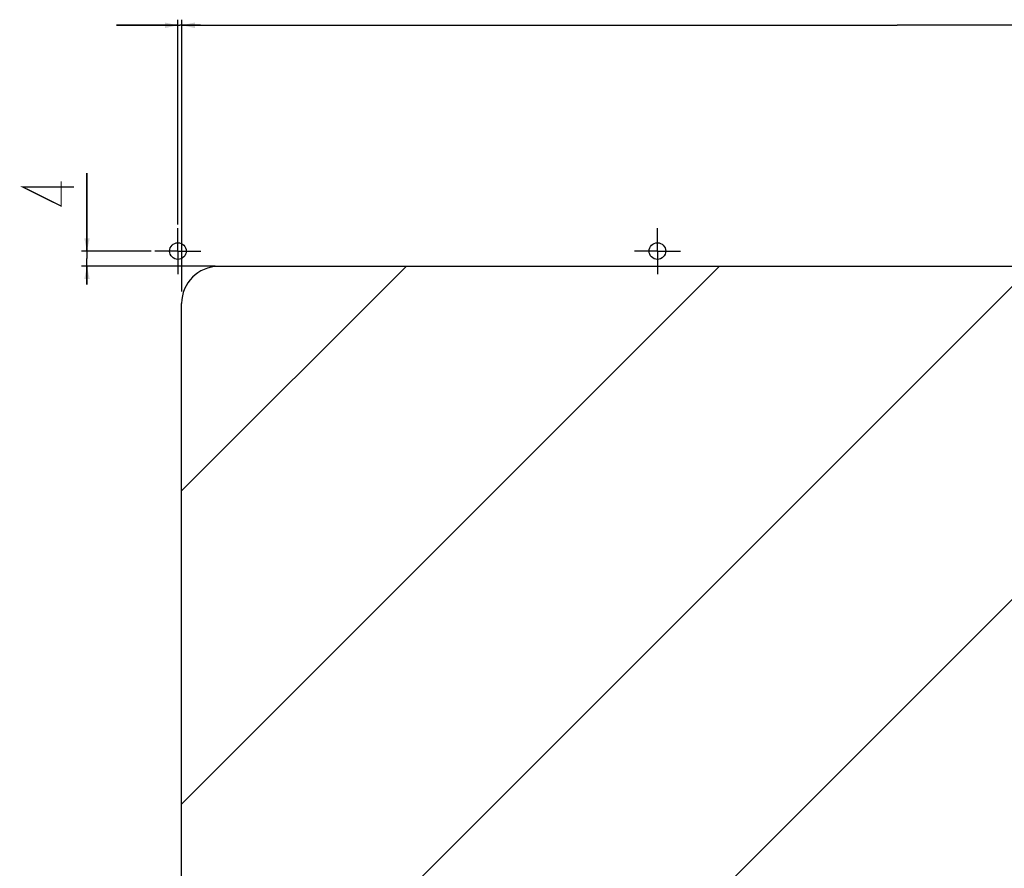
# Model space of a CAD drawing. Header units: millimetres. Extents: x 0 to 1189, y 0 to 841.
# Tile 60 of 64: x 648 to 915, y 420 to 650. Entities that reach past the tile are written whole.
import ezdxf

# ---------------------------------------------------------------- set-up
doc = ezdxf.new("R2010")
doc.units = ezdxf.units.MM
doc.header["$LTSCALE"] = 65.395
doc.linetypes.add('CENTER', pattern=[0.6, 0.375, -0.075, 0.075, -0.075])
doc.layers.get('0').update_dxf_attribs({"linetype": 'CONTINUOUS'})
for name, color, linetype in [('50_ALL_DETAILS', 7, 'CONTINUOUS'), ('NC500E-FIE-S-SYSTEDXF_DIMENSION', 7, 'CONTINUOUS'), ('NC500E-FIE-S-SYSTEMDXF_HATCHING', 7, 'CONTINUOUS'), ('NC500E-FIX-PLATE-B_DXF_AXIS', 7, 'CONTINUOUS')]:
    doc.layers.add(name, color=color, linetype=linetype)
doc.styles.get("Standard").update_dxf_attribs({"font": 'txt', "width": 0.85})
doc.dimstyles.new('DIMSTYLE_2', dxfattribs={"dimtxt": 14, "dimasz": 3.5, "dimexe": 1.5, "dimexo": 1, "dimgap": 3.5, "dimtad": 1, "dimdec": 0, "dimzin": 0, "dimdsep": 46, "dimtxsty": 'STANDARD', "dimblk": '_FILLED', "dimblk1": '_FILLED', "dimblk2": '_FILLED', "dimcen": 0.09, "dimazin": 0, "dimtp": 0.1, "dimtm": 0.1, "dimtfac": 1, "dimtdec": 0, "dimtofl": 0, "dimtmove": 0, "dimatfit": 3, "dimldrblk": '_FILLED', "dimfxl": 1, "dimtolj": 1, "dimtzin": 0, "dimarcsym": 0})

# ---------------------------------------------------------------- blocks, each defined once
blk = doc.blocks.new('_FILLED')
at = {"color": 0, "linetype": 'ByBlock'}
blk.add_solid([(0, 0), (-1, 0.214), (-1, -0.214)], dxfattribs=at)
blk = doc.blocks.new('*D2')
at = {"layer": 'NC500E-FIE-S-SYSTEDXF_DIMENSION', "color": 2, "linetype": 'Continuous'}
for p, q in [((691.18, 648.7), (674.57, 648.7)), ((674.57, 648.7), (691.73, 648.7)), ((691.18, 594.75), (691.18, 650.2)), ((697.28, 648.7), (691.73, 648.7)), ((692.28, 579.27), (692.28, 650.2)), ((692.28, 648.7), (697.28, 648.7))]:
    blk.add_line(p, q, dxfattribs=at)
at = {"layer": 'NC500E-FIE-S-SYSTEDXF_DIMENSION', "color": 2, "linetype": 'Continuous', "xscale": 3.5, "yscale": 3.5, "zscale": 3.5}
blk.add_blockref('_FILLED', (691.18, 648.7), dxfattribs=at)
at = {"layer": 'NC500E-FIE-S-SYSTEDXF_DIMENSION', "color": 2, "linetype": 'Continuous', "xscale": 3.5, "yscale": 3.5, "zscale": 3.5, "rotation": 180}
blk.add_blockref('_FILLED', (692.28, 648.7), dxfattribs=at)
blk = doc.blocks.new('*D7')
at = {"layer": 'NC500E-FIE-S-SYSTEDXF_DIMENSION', "color": 2, "linetype": 'Continuous'}
for p, q in [((666.53, 587.5), (666.53, 608.62)), ((666.53, 608.62), (666.53, 585.45)), ((683.93, 587.5), (665.03, 587.5)), ((666.53, 578.4), (666.53, 585.45)), ((701.28, 583.4), (665.03, 583.4)), ((666.53, 583.4), (666.53, 578.4))]:
    blk.add_line(p, q, dxfattribs=at)
at = {"layer": 'NC500E-FIE-S-SYSTEDXF_DIMENSION', "color": 2, "linetype": 'Continuous', "xscale": 3.5, "yscale": 3.5, "zscale": 3.5}
for p, rotation in [((666.53, 587.5), 270), ((666.53, 583.4), 90)]:
    blk.add_blockref('_FILLED', p, dxfattribs=dict(at, rotation=rotation))

msp = doc.modelspace()

# ---------------------------------------------------------------- hatches: boundary and pattern name
at = {"layer": 'NC500E-FIE-S-SYSTEMDXF_HATCHING', "linetype": 'Continuous'}
h = msp.add_hatch(dxfattribs=at)
h.set_pattern_fill('XSEC0002', color=2, scale=60, angle=45, style=0, pattern_type=0)
h.set_pattern_definition([(45, (0, 0), (-42.4264, 42.4264), [])])
edge = h.paths.add_edge_path()
edge.add_arc((702.184, 292.34), 10, 180, 270)
edge.add_line((692.184, 292.34), (692.184, 573.337))
edge.add_arc((702.184, 573.337), 10, 90, 180)
edge.add_line((1070.184, 583.337), (702.184, 583.337))
edge.add_arc((1070.184, 573.337), 10, 0, 90)
edge.add_line((1080.184, 573.337), (1080.184, 292.34))
edge.add_arc((1070.184, 292.34), 10, 270, 360)
edge.add_line((1070.184, 282.34), (702.184, 282.34))

# ---------------------------------------------------------------- linework, layer by layer
at = {"layer": '50_ALL_DETAILS', "color": 7, "linetype": 'Continuous'}
for p, q in [((1070.184, 583.337), (702.184, 583.337)), ((692.184, 292.34), (692.184, 573.337))]:
    msp.add_line(p, q, dxfattribs=at)
for centre in [(691.184, 587.497), (821.184, 587.497)]:
    msp.add_circle(centre, 2.25, dxfattribs=at)
msp.add_arc((702.184, 573.337), 10, 90, 180, dxfattribs=at)
at = {"layer": 'NC500E-FIE-S-SYSTEDXF_DIMENSION', "color": 2, "linetype": 'Continuous'}
for p, q in [((692.284, 576.539), (692.284, 650.217)), ((692.284, 648.717), (886.184, 648.717)), ((1080.084, 648.717), (886.184, 648.717))]:
    msp.add_line(p, q, dxfattribs=at)
at = {"layer": 'NC500E-FIE-S-SYSTEDXF_DIMENSION', "color": 2, "linetype": 'Continuous', "const_width": 0.35}
msp.add_lwpolyline([(663.035, 604.904), (649.035, 604.904), (659.535, 599.698), (659.535, 606.391)], dxfattribs=at)
at = {"layer": 'NC500E-FIX-PLATE-B_DXF_AXIS', "color": 7, "linetype": 'CENTER'}
for p, q in [((691.184, 587.497), (691.184, 593.747)), ((821.184, 587.497), (821.184, 593.747)), ((691.184, 587.497), (684.934, 587.497)), ((691.184, 587.497), (691.184, 581.247)), ((691.184, 587.497), (697.434, 587.497)), ((821.184, 587.497), (814.934, 587.497)), ((821.184, 587.497), (821.184, 581.247)), ((821.184, 587.497), (827.434, 587.497))]:
    msp.add_line(p, q, dxfattribs=at)

# ---------------------------------------------------------------- block references
at = {"layer": 'NC500E-FIE-S-SYSTEDXF_DIMENSION', "color": 2, "linetype": 'Continuous', "xscale": 3.5, "yscale": 3.5, "zscale": 3.5, "rotation": 180}
msp.add_blockref('_FILLED', (692.284, 648.717), dxfattribs=at)

# ---------------------------------------------------------------- dimensions: what is measured, and where the dimension line sits
at = {"layer": 'NC500E-FIE-S-SYSTEDXF_DIMENSION', "color": 2, "linetype": 'Continuous'}
for base, p1, p2, angle, picture, middle in [((691.184, 648.704), (692.284, 578.271), (691.184, 593.747), 180, '*D2', (674.572, 648.704)), ((666.535, 587.497), (702.284, 583.397), (684.934, 587.497), 90, '*D7', (666.535, 596.723))]:
    dim = msp.add_linear_dim(base=base, p1=p1, p2=p2, angle=angle, dimstyle='DIMSTYLE_2', dxfattribs=at)
    dim.commit()
    dim.dimension.update_dxf_attribs({"geometry": picture, "text_midpoint": middle, "dimtype": 160})

doc.saveas('drawing.dxf')
